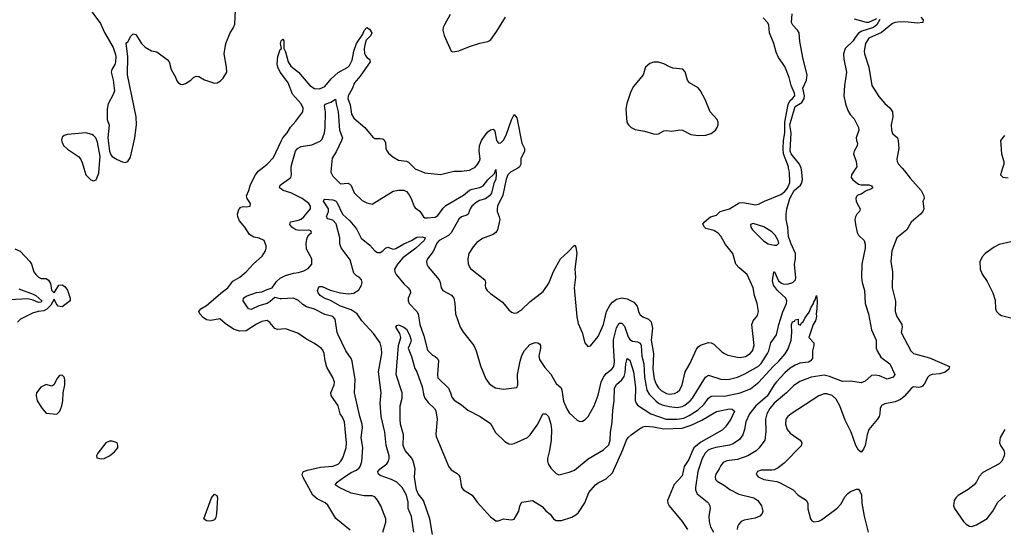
# Model space of a CAD drawing. Header units: inches. Extents: x 1473912 to 1647258, y 640388 to 773423.
# Tile 4 of 256: x 1488007 to 1495500, y 647258 to 651130. Entities that reach past the tile are written whole.
import ezdxf

# ---------------------------------------------------------------- set-up
doc = ezdxf.new("R2010")
doc.units = ezdxf.units.IN
doc.header["$MEASUREMENT"] = 0
for name, color, linetype in [('B4684', 7, 'Continuous'), ('B4685', 7, 'Continuous'), ('B4694', 7, 'Continuous'), ('B4695', 7, 'Continuous')]:
    doc.layers.add(name, color=color, linetype=linetype)

msp = doc.modelspace()

# ---------------------------------------------------------------- linework, layer by layer
at = {"layer": 'B4684', "color": 5}
for points, elevation in [([(1488495.1, 650000), (1488510.8, 649950), (1488550, 649910.8), (1488570, 649902.8), (1488590, 649911.3), (1488610, 649962), (1488612.8, 650000)], 820), ([(1490000, 648774.6), (1489970, 648772.4), (1489950, 648780.4), (1489910, 648826), (1489890, 648841.6), (1489850, 648832.6), (1489810, 648812.8), (1489730, 648762.8), (1489679.6, 648759.6), (1489633.8, 648773.8), (1489570, 648817), (1489530, 648854), (1489461.4, 648841.4), (1489430, 648845.1), (1489403.4, 648863.4), (1489377.4, 648890), (1489371.2, 648910), (1489385.6, 648930), (1489430, 648954.3), (1489550, 649059.2), (1489590.6, 649089.4), (1489630, 649139.1), (1489682.4, 649170), (1489731.2, 649210), (1489787.8, 649272.2), (1489852.8, 649330), (1489876.9, 649370), (1489882.9, 649390), (1489882, 649410), (1489867, 649450), (1489830, 649466.2), (1489790, 649475), (1489755.2, 649495.2), (1489721.8, 649550), (1489680.2, 649600.2), (1489668.1, 649630), (1489665.3, 649650), (1489673.9, 649686.1), (1489690, 649702.8), (1489710, 649708.2), (1489734.1, 649705.9), (1489761.2, 649710), (1489765.1, 649730), (1489738.7, 649770), (1489734.5, 649790), (1489751.1, 649828.9), (1489763.8, 649876.2), (1489801.3, 649950), (1489823.4, 649976.6), (1489853.2, 650000)], 780), ([(1490000, 649839.4), (1489985, 649850), (1489989.2, 649870.8), (1490000, 649878.7)], 760), ([(1487970, 649385), (1488010, 649367.6), (1488085, 649290), (1488096.5, 649270), (1488114.4, 649210), (1488130.4, 649190), (1488150, 649170.4), (1488170, 649161.1), (1488210, 649159.5), (1488227.2, 649147.2), (1488241.4, 649121.4), (1488250, 649071.3), (1488270, 649051), (1488306, 649110), (1488330, 649112.2), (1488350, 649098), (1488370, 649070.6), (1488390.4, 649010), (1488390.4, 648989.6), (1488330, 648945.4), (1488300.9, 648950), (1488285.6, 648970), (1488270, 649004), (1488244, 648956), (1488213.3, 648926.7), (1488190, 648914.6), (1488148, 648910), (1488104.2, 648895.8), (1488012.4, 648850), (1487990, 648826.6)], 780), ([(1490000, 649005), (1489990, 649004.4), (1489950, 649016.4), (1489914.7, 648985.3), (1489890, 648970.7), (1489827, 648953), (1489770, 648923.4), (1489749.9, 648929.9), (1489709, 648990), (1489711.5, 649010), (1489730, 649026.4), (1489810, 649054), (1489850, 649057.8), (1489890, 649076.3), (1489930, 649088.4), (1489961.5, 649138.5), (1489990, 649163.8), (1490000, 649168.8)], 760), ([(1488001.6, 649081.6), (1488110, 649040.3), (1488130, 649030.5), (1488176.6, 648990), (1488170, 648978.7), (1488150, 648977.8), (1488110, 648995.4), (1488070, 649004.1), (1487930, 648998.5)], 760)]:
    msp.add_lwpolyline(points, dxfattribs=dict(at, elevation=elevation))
for points, elevation in [([(1488330, 648425.2), (1488310, 648422.7), (1488290, 648396), (1488270, 648353.2), (1488255.9, 648344.1), (1488250, 648341.2), (1488210, 648354), (1488167.3, 648332.7), (1488136.3, 648290), (1488133, 648270), (1488139.1, 648230), (1488178, 648170), (1488210, 648134), (1488290, 648127.3), (1488311.8, 648150), (1488327.6, 648190), (1488336.9, 648230), (1488338.7, 648290), (1488351.5, 648350), (1488351.8, 648390), (1488345.2, 648410)], 820), ([(1488710, 647921.2), (1488690, 647921.2), (1488662.8, 647910), (1488601, 647830), (1488592, 647810), (1488594, 647794), (1488630, 647786.8), (1488650, 647791), (1488690, 647811), (1488730, 647841), (1488753.2, 647870), (1488755.3, 647890), (1488748.7, 647908.7)], 820), ([(1489450, 647313.7), (1489430, 647316.2), (1489409.8, 647330), (1489467.3, 647490), (1489490, 647518.4), (1489507, 647507), (1489511.8, 647490), (1489505, 647370), (1489499.4, 647340.6), (1489490, 647323.5), (1489470, 647315.4)], 780)]:
    msp.add_lwpolyline(points, close=True, dxfattribs=dict(at, elevation=elevation))
at = {"layer": 'B4685', "color": 5}
for points, elevation in [([(1488528.1, 651228.1), (1488622, 651102), (1488653.7, 651033.7), (1488718, 650918), (1488734, 650874), (1488738.8, 650850), (1488736, 650810), (1488730.7, 650790), (1488707.7, 650750), (1488703, 650730), (1488719.1, 650670), (1488728, 650590), (1488719, 650561), (1488680.4, 650490), (1488672.4, 650450), (1488673, 650370), (1488688.2, 650328.2), (1488679.1, 650230), (1488690.5, 650130.5), (1488702, 650102), (1488710.8, 650090), (1488750, 650064.9), (1488790, 650047.7), (1488810, 650044), (1488830, 650050.8), (1488850, 650084.7), (1488883.5, 650230), (1488895.1, 650330), (1488893.5, 650390), (1488828, 650710), (1488831.6, 650850), (1488818, 650950), (1488822, 650958), (1488830, 650962), (1488854, 651006), (1488870, 651022), (1488890, 651018), (1488935.5, 650950), (1488962, 650922), (1489010, 650894), (1489050, 650885.5), (1489130, 650827.7), (1489143.8, 650810), (1489160.3, 650750), (1489193, 650693), (1489204.4, 650664.4), (1489212.3, 650652.3), (1489230, 650640.5), (1489250, 650638), (1489270, 650645.5), (1489309.2, 650670), (1489330, 650690.6), (1489350, 650699.3), (1489370, 650697.1), (1489413, 650673), (1489490, 650648.4), (1489510, 650650.4), (1489535.6, 650664.4), (1489555.9, 650684.1), (1489582.6, 650730), (1489581.7, 650770), (1489562.7, 650870), (1489575.1, 650950), (1489608.4, 651030), (1489633.1, 651066.9), (1489643.6, 651096.4), (1489654, 651310)], 820), ([(1490000, 650717.1), (1489990.3, 650730), (1489970.7, 650770), (1489967.6, 650792.4), (1489971.5, 650850), (1489990, 650902.4), (1489999.5, 650910), (1489992, 650950), (1489996.2, 650970), (1490000, 650973.1)], 780), ([(1488612.8, 650000), (1488619.3, 650090), (1488598.9, 650198.9), (1488587, 650230), (1488569.7, 650249.7), (1488556.4, 650256.4), (1488510, 650267.8), (1488370, 650257), (1488344.7, 650250), (1488330, 650235.3), (1488326.4, 650213.6), (1488330, 650192), (1488342.8, 650170), (1488370, 650144.9), (1488454.8, 650090), (1488470.8, 650070), (1488482, 650042), (1488495.1, 650000)], 820), ([(1489853.2, 650000), (1489891.2, 650030), (1489937.8, 650082.2), (1490000, 650211.1)], 780)]:
    msp.add_lwpolyline(points, dxfattribs=dict(at, elevation=elevation))
at = {"layer": 'B4694', "color": 5}
for points, elevation in [([(1490000, 649878.7), (1490069.9, 649930.1), (1490076.8, 649950), (1490073.2, 649990), (1490074.1, 650000)], 760), ([(1490378.2, 650000), (1490375.5, 649970), (1490390, 649939.5), (1490450, 649881.3), (1490505.1, 649885.1), (1490519.4, 649879.4), (1490530, 649867.7), (1490553.2, 649813.2), (1490613.8, 649753.8), (1490650, 649734.9), (1490690, 649725.5), (1490850, 649825.6), (1490890, 649832.7), (1490930, 649832.1), (1490950, 649822.3), (1490965.7, 649805.7), (1490986, 649770), (1491008.4, 649708.4), (1491017.2, 649697.2), (1491053.1, 649673.1), (1491079.5, 649630), (1491090, 649623.2), (1491110, 649620.9), (1491170, 649627.3), (1491190, 649640.2), (1491230, 649696.6), (1491250, 649716.6), (1491385.1, 649794.9), (1491430, 649832.5), (1491450, 649841), (1491510, 649852.4), (1491533.3, 649866.7), (1491570, 649910.1), (1491621.3, 649958.7), (1491631.3, 649990), (1491634, 649954), (1491630, 649916.2), (1491615.9, 649884.1), (1491597.6, 649810), (1491583.4, 649790), (1491552.8, 649767.2), (1491506.8, 649753.2), (1491480.5, 649739.5), (1491447.2, 649710), (1491435, 649690), (1491420.6, 649650), (1491410, 649642.1), (1491370, 649628.4), (1491350, 649612), (1491292, 649508), (1491270, 649487.8), (1491200.4, 649450), (1491182.5, 649430), (1491154.5, 649365.5), (1491111.4, 649310), (1491102.3, 649290), (1491104.6, 649270), (1491115.6, 649250), (1491198.9, 649150), (1491207.6, 649130), (1491214.9, 649090), (1491227.6, 649070), (1491293.6, 649033.7), (1491310.2, 649010.2), (1491319.6, 648970), (1491324.9, 648890), (1491360.3, 648790), (1491384.2, 648750), (1491463.6, 648650), (1491480.9, 648610), (1491514.3, 648494.3), (1491555.3, 648395.3), (1491581.1, 648361.1), (1491602.6, 648342.6), (1491628.7, 648328.7), (1491690, 648316.4), (1491790, 648330.6), (1491799.1, 648350), (1491794.9, 648430), (1491815.2, 648530), (1491830, 648574.6), (1491850, 648611.4), (1491890, 648657.6), (1491930, 648672.8), (1491950.3, 648670.3), (1491962.4, 648662.4), (1491970.4, 648650), (1491970.4, 648630), (1491958, 648570), (1491962.5, 648542.5), (1492002.5, 648482.5), (1492050, 648430.6), (1492090, 648361.1), (1492127.8, 648327.8), (1492134.3, 648310), (1492145.2, 648225.2), (1492170, 648168), (1492190, 648137.3), (1492250, 648080.5), (1492270, 648070.4), (1492290, 648074.4), (1492310, 648086.4), (1492333.3, 648110), (1492379.7, 648190), (1492410, 648270.7), (1492432.9, 648370), (1492451.1, 648410), (1492470, 648438), (1492513.3, 648470), (1492529.9, 648490.1), (1492534.6, 648525.4), (1492525.9, 648650), (1492527.1, 648692.9), (1492550, 648783.8), (1492570, 648820.9), (1492590, 648819.7), (1492610, 648798.3), (1492637.2, 648717.2), (1492650, 648695.6), (1492670, 648683.3), (1492710, 648678.6), (1492730, 648667.2), (1492736.6, 648650), (1492742.9, 648570), (1492756.9, 648510), (1492761.8, 648410), (1492779.4, 648310), (1492798.3, 648278.3), (1492847.8, 648227.8), (1492870, 648210.1), (1492897.5, 648197.5), (1492950, 648184.7), (1493010, 648177.3), (1493050, 648184.4), (1493070, 648195.9), (1493110, 648228.6), (1493128.3, 648250), (1493225.8, 648410), (1493250, 648425.3), (1493350, 648391.8), (1493410, 648394.8), (1493470, 648409.4), (1493526.6, 648433.4), (1493630, 648493.4), (1493650, 648512.9), (1493699.2, 648590), (1493708.6, 648610), (1493723.4, 648670), (1493766.1, 648730), (1493784.5, 648810), (1493814.7, 648905.3), (1493843, 648970), (1493846, 648990), (1493838, 649010), (1493774.8, 649070), (1493744, 649110), (1493736.4, 649143.6), (1493746, 649210), (1493752.2, 649210), (1493782.6, 649142.6), (1493803.6, 649123.6), (1493818.2, 649118.3), (1493850, 649116.8), (1493891.1, 649128.9), (1493910.6, 649149.5), (1493913.6, 649166.4), (1493903.7, 649270), (1493911.9, 649310), (1493910.5, 649349.5), (1493874.6, 649430), (1493858.8, 649478.8), (1493852.6, 649550), (1493841.2, 649610), (1493840.4, 649650), (1493846.5, 649690), (1493868.7, 649770), (1493902.4, 649830), (1493949.9, 649870), (1493957.3, 649882.7), (1493963.7, 649910), (1493963.3, 649943.3), (1493957.8, 649990), (1493953.7, 650000)], 760), ([(1491012.1, 650000), (1491016, 649996), (1491090, 649964.1), (1491210, 649953), (1491310, 649976.4), (1491370, 649977.6), (1491430, 649984.9), (1491459.6, 650000)], 780), ([(1491797.3, 650000), (1491741.5, 649970), (1491721.8, 649950), (1491710, 649915.1), (1491684.3, 649795.7), (1491644.4, 649710), (1491640.4, 649690), (1491642, 649670), (1491657.4, 649630), (1491660.3, 649610), (1491643.7, 649530), (1491630.4, 649510), (1491610, 649496.3), (1491530, 649464), (1491487, 649433), (1491458.5, 649401.5), (1491425.5, 649350), (1491418, 649310), (1491420.5, 649270), (1491437, 649237), (1491546, 649150), (1491552.2, 649130), (1491548.5, 649110), (1491552.2, 649090), (1491563.7, 649070), (1491590, 649045.3), (1491681.2, 648981.2), (1491730, 648921.6), (1491750, 648903.8), (1491770, 648896.4), (1491790, 648899.5), (1491830, 648923.1), (1491890, 648981.3), (1491990, 649060.5), (1492035.3, 649124.7), (1492070, 649214.4), (1492123.1, 649310), (1492179.8, 649360.2), (1492230, 649414.8), (1492239.2, 649399.2), (1492246.3, 649350), (1492232.1, 649230), (1492236.5, 649170), (1492227.6, 649090), (1492247.7, 648867.7), (1492258.4, 648818.4), (1492288.3, 648748.3), (1492308.7, 648670), (1492330, 648642), (1492352.1, 648647.9), (1492410, 648718), (1492450.4, 648809.6), (1492474, 648910), (1492500.1, 648959.9), (1492519, 648981), (1492550, 649003.5), (1492590, 649013), (1492630, 649005.2), (1492680.5, 648980.4), (1492705.2, 648950), (1492720.1, 648900.1), (1492730, 648883.1), (1492748.3, 648868.3), (1492792, 648850), (1492813.7, 648830), (1492822.6, 648782.6), (1492814.1, 648690), (1492829.7, 648590), (1492826.9, 648470), (1492836.1, 648396.1), (1492850, 648356.5), (1492868.3, 648328.3), (1492890, 648306.2), (1492930, 648283.4), (1492950, 648279), (1492990, 648284.5), (1493010, 648294.2), (1493030, 648313.6), (1493048.6, 648350), (1493072.1, 648450), (1493106.4, 648510), (1493157.1, 648622.9), (1493170, 648639.6), (1493187.8, 648652.2), (1493250, 648671.9), (1493270, 648671.1), (1493290, 648660.7), (1493350, 648602.6), (1493370, 648588.9), (1493396.9, 648576.9), (1493470, 648561.1), (1493490, 648559.3), (1493530, 648566.6), (1493567.5, 648590), (1493583.4, 648610), (1493596, 648650), (1493580.3, 648810), (1493590, 648837.1), (1493622.2, 648877.8), (1493628.6, 648910), (1493620.3, 648970), (1493600.3, 649030), (1493588.6, 649090), (1493543.9, 649190), (1493482.5, 649242.5), (1493457.8, 649270), (1493433.5, 649350), (1493379.3, 649419.3), (1493343.6, 649483.6), (1493324, 649504), (1493290, 649526.6), (1493230, 649542), (1493219.3, 649550), (1493206.6, 649573.4), (1493215.3, 649590), (1493264, 649630), (1493310, 649643), (1493339.3, 649670), (1493408.3, 649691.7), (1493483.2, 649736.8), (1493510, 649738.8), (1493610, 649720.7), (1493630, 649725.5), (1493675.1, 649750), (1493799.7, 649800.3), (1493830, 649822.5), (1493850, 649847), (1493867.9, 649890), (1493864.9, 649970), (1493859.2, 650000)], 780), ([(1494370.5, 650000), (1494338, 649950), (1494334.9, 649930), (1494347, 649910), (1494390, 649878), (1494410, 649872.4), (1494473.1, 649873.1), (1494490, 649866.8), (1494499.3, 649850), (1494490, 649841.6), (1494450, 649828.6), (1494410, 649803.1), (1494386.4, 649793.6), (1494375.8, 649784.2), (1494370.4, 649770), (1494371.8, 649750), (1494379.5, 649730), (1494403.8, 649690), (1494398, 649670), (1494378.4, 649650), (1494367.2, 649630), (1494363.1, 649610), (1494367.2, 649570), (1494381.3, 649510), (1494390, 649490.8), (1494432.7, 649450), (1494442, 649422), (1494441.5, 649390), (1494416.6, 649270), (1494413.8, 649170), (1494419.1, 649130), (1494437.2, 649070), (1494442, 648970), (1494468, 648890), (1494490.2, 648770.2), (1494524.2, 648690), (1494524.9, 648630), (1494531.8, 648610), (1494561.4, 648561.4), (1494630.2, 648510), (1494668, 648430), (1494654.8, 648410), (1494610, 648392.6), (1494550, 648418.4), (1494516.5, 648423.5), (1494490, 648420.5), (1494441.4, 648378.6), (1494410, 648366), (1494330, 648378.7), (1494270, 648376.9), (1494170, 648414.6), (1494130, 648423.2), (1494030, 648409.2), (1493943.9, 648376.1), (1493897.1, 648342.9), (1493842.8, 648290), (1493750, 648212.2), (1493714.8, 648170), (1493694, 648130), (1493683.5, 648090), (1493685.4, 647994.6), (1493678, 647930), (1493635.8, 647870), (1493612.1, 647847.9), (1493549.6, 647810.4), (1493470, 647782), (1493390, 647771.3), (1493361.6, 647758.4), (1493342.6, 647737.4), (1493331.1, 647710), (1493305.4, 647670), (1493300.2, 647650), (1493303.5, 647630), (1493316, 647616), (1493370, 647585.2), (1493412.7, 647552.7), (1493478.9, 647518.9), (1493594, 647490), (1493624.4, 647470), (1493652.7, 647430), (1493662.6, 647390), (1493657, 647370), (1493639.5, 647350), (1493603.9, 647336.1), (1493519.8, 647320.2), (1493499, 647310), (1493479.7, 647290), (1493470.2, 647270), (1493467.9, 647250)], 760), ([(1494722.7, 650000), (1494740.6, 649980.6), (1494782.9, 649922.9), (1494868.5, 649830), (1494888.2, 649790), (1494890.4, 649770), (1494880.7, 649750), (1494888.4, 649690), (1494880.4, 649670), (1494863, 649650), (1494790.5, 649590), (1494759.5, 649530), (1494682, 649470), (1494643.6, 649370), (1494637.2, 649290), (1494650.3, 649210), (1494646.3, 649090), (1494672.5, 648987.5), (1494670.4, 648909.6), (1494683.2, 648870), (1494719.5, 648810), (1494723.1, 648790), (1494714.9, 648750), (1494790, 648608.2), (1494809.4, 648589.4), (1494930, 648555.9), (1495083, 648490), (1495077.2, 648470), (1495050, 648448.2), (1495010, 648435.6), (1494950.2, 648429.8), (1494930, 648421.7), (1494917.4, 648410), (1494890, 648355.1), (1494878.4, 648341.6), (1494870, 648335.1), (1494850, 648331.1), (1494810, 648334.3), (1494794.5, 648325.5), (1494738.2, 648261.8), (1494710, 648240.2), (1494670, 648221.9), (1494590, 648204.7), (1494566.2, 648193.8), (1494556.9, 648170), (1494554.4, 648130), (1494547.9, 648110), (1494533.5, 648086.5), (1494470.3, 648010), (1494457.3, 647970), (1494441.7, 647890), (1494430, 647861.2), (1494410, 647839), (1494390, 647852.7), (1494370, 647889.4), (1494335.5, 647990), (1494290, 648081.7), (1494248.7, 648190), (1494221.9, 648241.9), (1494190, 648270.5), (1494150, 648282.3), (1494130, 648282.4), (1494090, 648267.2), (1493878.7, 648130), (1493852.2, 648110), (1493838.7, 648090), (1493836, 648050), (1493847.7, 648010), (1493870, 647983.6), (1493946.4, 647930), (1493959.5, 647910), (1493954.2, 647885.8), (1493826.3, 647753.7), (1493780.4, 647719.6), (1493750, 647704.7), (1493730, 647700.5), (1493650, 647700.4), (1493623, 647690), (1493613, 647670), (1493628, 647650), (1493670, 647630.3), (1493770, 647615.6), (1493790, 647606.5), (1493894, 647550), (1493930.4, 647510), (1493993, 647473), (1494005.3, 647450), (1494005.9, 647405.8), (1494024.9, 647330), (1494035.5, 647315.5), (1494050, 647308.4), (1494090, 647313), (1494110, 647323.8), (1494227.9, 647412.1), (1494257.6, 647442.4), (1494290, 647499.3), (1494310, 647523), (1494330, 647538), (1494375.3, 647555.3), (1494390, 647556), (1494402, 647542), (1494412.4, 647512.4), (1494416.4, 647450), (1494433.7, 647350), (1494463.7, 647230)], 780), ([(1495486.4, 650000), (1495470.6, 649950), (1495490.4, 649930.4), (1495530, 649926)], 820), ([(1490000, 649168.8), (1490030, 649184.1), (1490090, 649200.7), (1490130, 649204.6), (1490170, 649218.7), (1490203.3, 649236.7), (1490229.6, 649270), (1490229.6, 649310), (1490190, 649384), (1490186.9, 649430), (1490194, 649470), (1490208.2, 649491.8), (1490229.3, 649510), (1490222, 649522), (1490207.2, 649527.2), (1490134, 649526), (1490110, 649530.8), (1490079.2, 649550), (1490062.6, 649570), (1490068.2, 649591.8), (1490130, 649603.8), (1490150, 649611.9), (1490170, 649628.6), (1490220.3, 649690), (1490220.8, 649710), (1490207.7, 649730), (1490157, 649770), (1490070, 649813.5), (1490013.3, 649830), (1490000, 649839.4)], 760), ([(1491006.3, 647230), (1490988.8, 647348.8), (1490964.7, 647410), (1490963.3, 647456.7), (1490949.8, 647510), (1490918.1, 647570), (1490878.2, 647610), (1490836.4, 647630), (1490750, 647661.4), (1490737.4, 647670), (1490736.2, 647676.2), (1490734, 647690), (1490749.7, 647710), (1490800.9, 647750), (1490815.3, 647770), (1490819.3, 647790), (1490818.2, 647810), (1490797.4, 647890), (1490784.9, 647990), (1490757, 648110), (1490751.9, 648210), (1490758.4, 648290), (1490737.7, 648450), (1490762.2, 648590), (1490761.8, 648630), (1490751.9, 648670), (1490700.3, 648740.3), (1490610, 648836.9), (1490576.3, 648890), (1490530, 648920.6), (1490449.3, 648949.3), (1490371.9, 648991.9), (1490324.1, 649010), (1490294.1, 649030), (1490278.6, 649050), (1490274.3, 649070), (1490281.4, 649090), (1490290, 649098.8), (1490310, 649098.8), (1490370, 649070.8), (1490450, 649050.2), (1490510, 649043.8), (1490550.8, 649049.2), (1490587.2, 649072.8), (1490607.6, 649110), (1490612.6, 649130), (1490608.2, 649150), (1490589.7, 649170), (1490570, 649180.3), (1490550, 649199.8), (1490522.5, 649302.5), (1490453.3, 649393.3), (1490444.5, 649424.5), (1490444.5, 649470), (1490417, 649577), (1490390, 649603.5), (1490353.5, 649613.5), (1490343.5, 649623.5), (1490341.6, 649630), (1490357.9, 649670), (1490358.4, 649690), (1490319.2, 649750), (1490321.2, 649758.8), (1490330, 649763.1), (1490390, 649758.7), (1490411, 649751), (1490421.5, 649741.5), (1490464.4, 649650), (1490518.6, 649598.6), (1490570, 649538), (1490606.5, 649466.5), (1490672.7, 649412.7), (1490710, 649370.3), (1490730, 649356.9), (1490750, 649358), (1490770.4, 649369.6), (1490790, 649390.3), (1490810, 649399.6), (1490850, 649383.5), (1490870, 649388.6), (1490930, 649423.5), (1490990, 649448.6), (1491030, 649474.8), (1491070, 649478.2), (1491094.3, 649470), (1491084.9, 649450), (1491022.4, 649390), (1490921.9, 649318.1), (1490883.3, 649270), (1490858.7, 649230), (1490861.4, 649210), (1490872.7, 649190), (1490930, 649119), (1490963.7, 649090), (1490979.5, 649070), (1490980.9, 649050), (1490964.8, 649010), (1490963.7, 648990), (1490970.2, 648970), (1491028.9, 648910), (1491039, 648890), (1491052.2, 648810), (1491083.8, 648723.8), (1491110, 648614), (1491150, 648577.3), (1491170, 648566.8), (1491186.8, 648550), (1491194.2, 648534.2), (1491186, 648430), (1491190, 648404.7), (1491270, 648324), (1491286, 648290), (1491295.6, 648255.6), (1491313.7, 648233.7), (1491370, 648198), (1491418.9, 648158.9), (1491510.6, 648110), (1491590, 648056.3), (1491628.7, 647988.7), (1491700.3, 647920.3), (1491730, 647901.6), (1491750, 647898.4), (1491770, 647903.6), (1491871.1, 647950), (1491892, 647970), (1491949.7, 648050), (1491989.6, 648130), (1492012.2, 648130), (1492031, 648110), (1492050, 648050.8), (1492053.9, 648010), (1492051.4, 647930), (1492039.4, 647850), (1492023.5, 647790), (1492023.6, 647770), (1492029.3, 647749.3), (1492050, 647716.4), (1492090, 647674.9), (1492110, 647666), (1492190, 647684.9), (1492230, 647702), (1492333.1, 647786.9), (1492450, 647854.7), (1492490, 647893.4), (1492502, 647930), (1492502.6, 647990), (1492516.7, 648063.3), (1492522, 648158), (1492532.1, 648230), (1492534.8, 648325.2), (1492547.9, 648352.1), (1492590.3, 648389.7), (1492606.4, 648413.6), (1492615.3, 648444.7), (1492619.9, 648510), (1492630, 648550.4), (1492650, 648538), (1492679.2, 648450), (1492694.4, 648330), (1492690.9, 648230.9), (1492698.4, 648210), (1492710, 648195.1), (1492810, 648130.7), (1492926.7, 648090), (1493010, 648088.3), (1493062.1, 648097.9), (1493102.9, 648117.1), (1493170, 648160.9), (1493216.4, 648203.6), (1493250, 648249.3), (1493270, 648263.7), (1493290, 648267.2), (1493370, 648263.7), (1493489.7, 648290), (1493570, 648321), (1493632.7, 648370), (1493742.5, 648490), (1493785.5, 648530), (1493833.5, 648586.5), (1493855.8, 648624.2), (1493877.2, 648690), (1493883, 648750), (1493880.7, 648810), (1493888.3, 648830), (1493903.7, 648836.3), (1493910, 648844.7), (1493930.9, 648850.9), (1493932.7, 648812.7), (1493950, 648804.7), (1493957.2, 648822.8), (1493970, 648831.3), (1493982, 648858), (1494015.5, 648904.5), (1494030, 648940.7), (1494048, 648970), (1494050, 648982), (1494062, 648998), (1494071, 649030), (1494076.3, 648990), (1494074.9, 648930), (1494068.2, 648890), (1494070.8, 648870), (1494062.8, 648837.2), (1494046.4, 648810), (1494012, 648712), (1494051.3, 648670), (1494051.3, 648650), (1494040.7, 648610), (1494040.5, 648550), (1494024, 648530), (1494010, 648524), (1493944.9, 648515), (1493910, 648501.4), (1493870, 648477.3), (1493830, 648442.8), (1493766.8, 648373.2), (1493748.4, 648351.6), (1493695.4, 648264.6), (1493610.1, 648190), (1493562.1, 648130), (1493532.9, 648070), (1493524.3, 648010), (1493511.8, 647970), (1493486.4, 647933.6), (1493438.1, 647901.9), (1493410, 647890.6), (1493305.6, 647874.4), (1493270, 647864.6), (1493248, 647852), (1493225.1, 647830), (1493201.4, 647790), (1493169.3, 647690), (1493150.2, 647570), (1493150.2, 647550), (1493161.9, 647521.9), (1493240, 647460), (1493250.3, 647450), (1493259.5, 647430), (1493260.9, 647410), (1493251.6, 647350), (1493254, 647310), (1493263.6, 647270), (1493288.1, 647230)], 740), ([(1495550, 649439.7), (1495461.7, 649418.3), (1495422.4, 649397.6), (1495355.8, 649350), (1495333.4, 649326.6), (1495313.4, 649290), (1495316.9, 649230), (1495332.1, 649192.1), (1495370, 649136.4), (1495413.7, 649050), (1495430, 648996), (1495434, 648930), (1495441.1, 648910), (1495459.5, 648890), (1495478.4, 648878.4), (1495550, 648861.8)], 820), ([(1490769.7, 647230), (1490794.6, 647305.4), (1490794.5, 647330), (1490756.4, 647430), (1490730, 647473), (1490710, 647497.4), (1490701.4, 647501.4), (1490690, 647505.7), (1490630, 647506.2), (1490530, 647525.8), (1490437.6, 647570), (1490409, 647590), (1490422.7, 647610), (1490478, 647650), (1490530, 647683.9), (1490570, 647702), (1490590, 647719.2), (1490598, 647730), (1490610, 647766.8), (1490619.5, 647870), (1490607.3, 647950), (1490615.6, 648024.5), (1490614.2, 648050), (1490596, 648110), (1490555.5, 648290), (1490559.3, 648390), (1490536.8, 648530), (1490530.6, 648550.6), (1490489.8, 648609.9), (1490429.8, 648730), (1490422.9, 648750), (1490407.1, 648850), (1490389.6, 648870), (1490330, 648886.9), (1490250, 648927.8), (1490190, 648945.4), (1490162.8, 648962.8), (1490130, 648993.2), (1490090.4, 649010.4), (1490000, 649005)], 760), ([(1490523.5, 647243.5), (1490414.1, 647334.1), (1490353.6, 647433.6), (1490331.5, 647451.5), (1490270, 647481.5), (1490238.1, 647510), (1490161.5, 647650), (1490156.4, 647670), (1490168, 647690), (1490197.9, 647702.1), (1490297.2, 647722.8), (1490390, 647732.6), (1490430, 647747.8), (1490450.8, 647769.2), (1490465.4, 647794.6), (1490492.2, 647870), (1490494.3, 647910), (1490478.2, 648070), (1490464.1, 648104.1), (1490446.4, 648130), (1490429.9, 648190), (1490378.5, 648270), (1490374.4, 648290), (1490399.9, 648350), (1490402.3, 648370), (1490390, 648406.6), (1490345.1, 648485.1), (1490332.7, 648532.7), (1490324.6, 648590), (1490314.5, 648614.5), (1490300.5, 648630), (1490250, 648665.4), (1490190, 648697.4), (1490122.9, 648742.9), (1490030, 648776.9), (1490000, 648774.6)], 780), ([(1491149.3, 647210.7), (1491128.7, 647330), (1491080.6, 647470), (1491040.6, 647520.6), (1491027.6, 647550), (1491012.7, 647647.3), (1491017.6, 647710), (1491002.9, 647770), (1490992.3, 647792.3), (1490940.1, 647850), (1490924.6, 647890), (1490928, 647970), (1490906.4, 648050), (1490901.7, 648090), (1490902.1, 648190), (1490917, 648250), (1490917.2, 648290), (1490872.3, 648430), (1490891.4, 648650), (1490909, 648710), (1490901.5, 648741.5), (1490869.9, 648790), (1490877.7, 648802.3), (1490890, 648807.4), (1490930, 648789.2), (1490950, 648774), (1490975.1, 648730), (1490985.9, 648690), (1490982.3, 648670), (1490964.2, 648630), (1490990, 648566.8), (1491015.4, 648475.4), (1491030, 648450.6), (1491070, 648335.5), (1491082.7, 648270), (1491090.8, 648250), (1491116.3, 648216.3), (1491164.6, 648170), (1491173.8, 648153.8), (1491183.8, 648090), (1491174.4, 647974.4), (1491176.9, 647956.9), (1491270, 647732.4), (1491290, 647703.1), (1491336, 647676), (1491350, 647662.4), (1491356.5, 647650), (1491369.3, 647570), (1491383.6, 647550), (1491449.5, 647509.5), (1491490, 647457.3), (1491590, 647344.9), (1491630, 647316), (1491650, 647316), (1491690, 647330.8), (1491750, 647324), (1491770, 647327.3), (1491805.2, 647390), (1491813.6, 647426.4), (1491826, 647454), (1491830, 647458), (1491910, 647471), (1491983.7, 647423.7), (1492010.3, 647390.3), (1492044.8, 647364.8), (1492070, 647330.4), (1492090, 647318.7), (1492130, 647318.4), (1492210, 647344.4), (1492239.5, 647360.5), (1492260.6, 647379.4), (1492308.2, 647451.8), (1492339.7, 647530), (1492390, 647588.9), (1492410, 647605.5), (1492470, 647636.2), (1492518.3, 647681.7), (1492596, 647850), (1492624.9, 647930), (1492638.4, 647950), (1492661, 647970), (1492725.2, 648014.8), (1492750, 648029.6), (1492770, 648034.9), (1492830.1, 648030.1), (1492910, 648016), (1493050, 648020.7), (1493116.9, 648043.1), (1493197.3, 648082.7), (1493310, 648146.5), (1493410, 648167.9), (1493430, 648165.3), (1493448.4, 648150), (1493419.7, 648090), (1493378.2, 648030), (1493354.4, 648005.6), (1493190, 647913.3), (1493138.9, 647870), (1493121.2, 647838.8), (1493099, 647781), (1493064.7, 647730), (1493050, 647657.2), (1492987.5, 647592.5), (1492938.5, 647470), (1492941, 647450), (1492951, 647430), (1493050.1, 647310.1), (1493089.4, 647250)], 720), ([(1495503.7, 648010), (1495468.9, 647950), (1495464, 647910), (1495470.4, 647890), (1495497.1, 647850), (1495501.6, 647830), (1495500.4, 647810), (1495482.4, 647770), (1495460.5, 647750), (1495336.5, 647683.5), (1495308, 647652), (1495288.8, 647611.2), (1495270.2, 647589.8), (1495226.5, 647553.5), (1495150, 647507.1), (1495131.7, 647490), (1495119, 647470), (1495113.8, 647430), (1495120.8, 647410), (1495190.2, 647310.2), (1495210, 647290.3), (1495234.6, 647274.6), (1495250, 647271.8), (1495290, 647285.5), (1495370, 647333.4), (1495412.2, 647387.8), (1495450, 647458.4), (1495508.7, 647511.3)], 820)]:
    msp.add_lwpolyline(points, dxfattribs=dict(at, elevation=elevation))
at = {"layer": 'B4694', "color": 5, "elevation": 780}
msp.add_lwpolyline([(1493590, 649577.6), (1493568.8, 649571.2), (1493570.6, 649550), (1493584.4, 649530), (1493667.1, 649447.1), (1493703.9, 649423.9), (1493750, 649413.4), (1493770, 649414), (1493784.2, 649430), (1493780.6, 649450), (1493757.3, 649490), (1493730, 649515.6), (1493670, 649553.6)], close=True, dxfattribs=at)
at = {"layer": 'B4695', "color": 5}
for points, elevation in [([(1491282.4, 651170), (1491239.3, 651090), (1491230.4, 651070), (1491228, 651050), (1491237.1, 651010), (1491290, 650892), (1491304.9, 650884.9), (1491350, 650894.4), (1491430, 650926.3), (1491510, 650951.7), (1491570, 650964.4), (1491590, 650975.5), (1491637.8, 651042.2), (1491703.5, 651150)], 820), ([(1493859.2, 650000), (1493857.3, 650010), (1493819.6, 650110), (1493816.4, 650150), (1493819.1, 650210), (1493831.4, 650270), (1493830.6, 650350), (1493855.3, 650484.7), (1493867.3, 650512.7), (1493889.2, 650530), (1493905.3, 650550), (1493904.6, 650570), (1493877.3, 650630), (1493864.4, 650690), (1493830, 650775.1), (1493782.5, 650842.5), (1493763.3, 650883.3), (1493747.6, 650950), (1493714.3, 651030), (1493708, 651090), (1493697.6, 651110), (1493665.7, 651145.7)], 780), ([(1493953.7, 650000), (1493941.3, 650030), (1493878.6, 650110), (1493871.2, 650130), (1493878.3, 650270), (1493869.5, 650330), (1493908.4, 650470), (1493958.9, 650501.1), (1493977.8, 650530), (1493979.2, 650550), (1493966.4, 650610), (1493994.8, 650670), (1494000.5, 650710), (1493970, 650829), (1493944.1, 650964.1), (1493940.3, 651030), (1493927.2, 651050), (1493890, 651087.6), (1493882.1, 651110), (1493885.6, 651174.4)], 760), ([(1494866.3, 651150), (1494883.1, 651130), (1494880.5, 651110), (1494836.6, 651103.4), (1494770, 651111.7), (1494710, 651113.1), (1494670, 651108.9), (1494650, 651100.3), (1494566.4, 651033.6), (1494470, 650989.8), (1494444.6, 650950), (1494434.4, 650890), (1494436.5, 650870), (1494468.3, 650770), (1494492.6, 650630), (1494544.5, 650544.5), (1494592.1, 650492.1), (1494630, 650458.4), (1494648.8, 650430), (1494652.8, 650390), (1494638.7, 650330), (1494642, 650290), (1494650, 650264.9), (1494686.8, 650230), (1494693.4, 650210), (1494697.1, 650150), (1494683.1, 650070), (1494684.9, 650050), (1494694.9, 650030), (1494722.7, 650000)], 780), ([(1490000, 650973.1), (1490010, 650981.3), (1490017.8, 650970), (1490016.5, 650910), (1490030, 650886.7), (1490050.1, 650810), (1490070, 650776.9), (1490130, 650732), (1490216.5, 650630), (1490250, 650607.7), (1490290, 650604.2), (1490330, 650621.2), (1490378.6, 650681.4), (1490431, 650729), (1490504.4, 650770), (1490517.7, 650782.3), (1490538.2, 650821.8), (1490551.2, 650891.2), (1490569.9, 650950.1), (1490619.1, 651020.9), (1490630, 651047.4), (1490649, 651071), (1490670, 651057.1), (1490686.7, 651030), (1490678.5, 651010), (1490644.9, 650975.1), (1490635.3, 650950), (1490629.6, 650910), (1490632.3, 650872.3), (1490638.2, 650858.2), (1490650, 650841.5), (1490670.4, 650830), (1490675, 650810), (1490599.2, 650700.8), (1490555, 650650), (1490536.9, 650603.1), (1490507.6, 650550), (1490504.7, 650530), (1490521.4, 650481.4), (1490532.4, 650412.4), (1490550, 650380.4), (1490634.9, 650310), (1490694.9, 650234.9), (1490710, 650226.4), (1490750, 650226.5), (1490770, 650223.6), (1490777.6, 650217.6), (1490790, 650194.8), (1490792.8, 650152.8), (1490798, 650138), (1490814.4, 650114.4), (1490847.3, 650087.3), (1490890, 650060.8), (1490950, 650053.1), (1490966.2, 650046.2), (1491012.1, 650000)], 780), ([(1494552.3, 651132.3), (1494530.6, 651090), (1494504.5, 651070), (1494415.9, 651044.1), (1494391.9, 651028.1), (1494364.3, 650995.7), (1494349.5, 650970), (1494289.4, 650910), (1494277.2, 650870), (1494278, 650830), (1494299.5, 650730), (1494283.2, 650630), (1494279.3, 650550), (1494291, 650491), (1494310, 650439.1), (1494328.2, 650408.2), (1494356.7, 650376.7), (1494390.2, 650310.2), (1494392.4, 650290), (1494373.7, 650230), (1494374.4, 650210), (1494384, 650190), (1494380.5, 650170), (1494356.9, 650130), (1494352.9, 650110), (1494373.1, 650050), (1494377, 650010), (1494370.5, 650000)], 760), ([(1494358, 651138), (1494450, 651112.6), (1494470, 651111.4), (1494530, 651138.2)], 760), ([(1490000, 650211.1), (1490009.1, 650230), (1490042, 650270), (1490067.2, 650312.8), (1490110, 650358.5), (1490161, 650430), (1490163.5, 650456.5), (1490150.5, 650490), (1490084.6, 650564.6), (1490050.3, 650650), (1490000, 650717.1)], 780), ([(1490074.1, 650000), (1490076.3, 650023.7), (1490106.3, 650130), (1490122, 650150), (1490150, 650165.3), (1490230, 650178.6), (1490294.1, 650205.9), (1490310, 650220.4), (1490327.8, 650270), (1490332.1, 650307.9), (1490335, 650430), (1490326, 650474), (1490331.7, 650488.3), (1490376.4, 650503.6), (1490410, 650526), (1490414.8, 650490), (1490431.4, 650430), (1490441, 650290), (1490462.8, 650230), (1490457.2, 650210), (1490415.3, 650124.7), (1490385, 650075), (1490378.2, 650000)], 760), ([(1491459.6, 650000), (1491470, 650005.3), (1491490, 650024.4), (1491505.9, 650054.1), (1491510.5, 650070), (1491504.3, 650130), (1491506.9, 650170), (1491521.6, 650210), (1491550, 650252.3), (1491570, 650276.2), (1491590, 650291.4), (1491610, 650297), (1491622.8, 650282.8), (1491635.8, 650210), (1491650, 650190.5), (1491670, 650192.2), (1491690, 650212), (1491710, 650250.3), (1491750, 650367.7), (1491770, 650407.7), (1491790, 650382.4), (1491794.3, 650370), (1491827.5, 650190), (1491848.4, 650150), (1491848, 650130), (1491820.4, 650070), (1491822.2, 650030), (1491810.2, 650010), (1491799.1, 650000.9), (1491797.3, 650000)], 780), ([(1495502, 650250), (1495471, 650210), (1495478, 650110), (1495497.1, 650050), (1495495.8, 650030), (1495486.4, 650000)], 820)]:
    msp.add_lwpolyline(points, dxfattribs=dict(at, elevation=elevation))
at = {"layer": 'B4695', "color": 5, "elevation": 820}
msp.add_lwpolyline([(1492870, 650807.6), (1492830, 650807), (1492802, 650798), (1492770.6, 650770), (1492752, 650710), (1492677.9, 650622.1), (1492657, 650583), (1492627.3, 650492.7), (1492619.2, 650450), (1492628.4, 650350), (1492640.3, 650330), (1492660.3, 650310), (1492690, 650294.3), (1492762.2, 650282.2), (1492830, 650260.3), (1492850, 650257.8), (1492870, 650261.7), (1492910, 650283.7), (1492930, 650287), (1492970, 650282), (1493030, 650292), (1493050.8, 650290), (1493115.6, 650255.6), (1493170, 650249.2), (1493230, 650251.3), (1493270, 650263.9), (1493301.7, 650290), (1493316, 650310), (1493323.1, 650330), (1493323.5, 650350), (1493315.6, 650370), (1493262.2, 650430), (1493223.1, 650523.1), (1493188.5, 650590), (1493170.6, 650610.6), (1493103.5, 650650), (1493089.7, 650670), (1493072.4, 650732.4), (1493053.9, 650753.9), (1492981, 650761), (1492951.8, 650771.8), (1492910, 650795.6)], close=True, dxfattribs=at)

doc.saveas('drawing.dxf')
